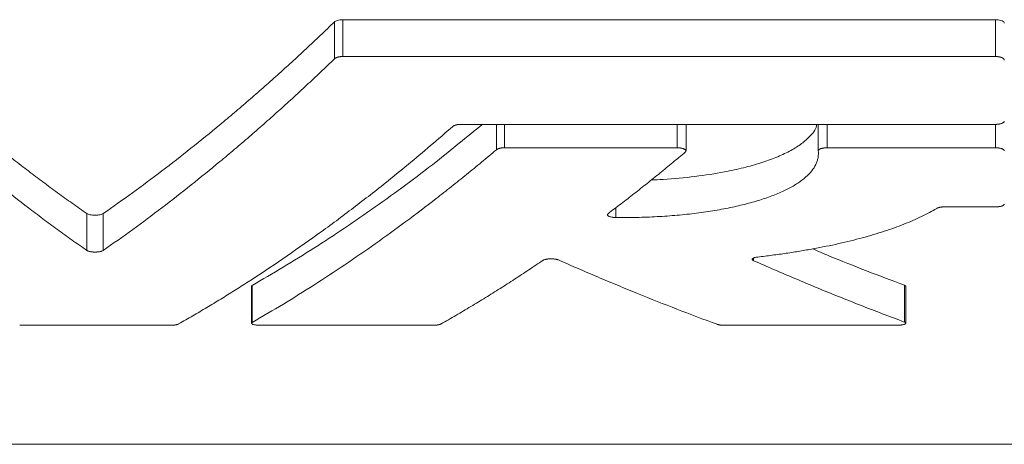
# Model space of a CAD drawing. Header units: millimetres. Extents: x -508 to 1141, y -292 to 1048.
# Tile 5 of 8: x 783 to 823, y 389 to 407. Entities that reach past the tile are written whole.
import ezdxf

# ---------------------------------------------------------------- set-up
doc = ezdxf.new("R2010")
doc.units = ezdxf.units.MM

msp = doc.modelspace()

# ---------------------------------------------------------------- linework, layer by layer
at = {"color": 8, "linetype": 'Continuous', "lineweight": 0}
for p, q in [((796.243, 406.417), (796.243, 404.917)), ((796.576, 406.506), (796.576, 405.006)), ((823.119, 406.506), (823.119, 405.006)), ((802.829, 402.246), (802.829, 401.216)), ((803.162, 402.246), (803.162, 401.294)), ((810.176, 402.246), (810.176, 401.294)), ((816.273, 402.246), (816.273, 401.294)), ((823.119, 402.246), (823.119, 401.294)), ((807.684, 398.857), (807.684, 398.456)), ((786.175, 398.614), (786.175, 397.114)), ((786.84, 398.614), (786.84, 397.114)), ((813.286, 396.808), (813.286, 396.699)), ((792.895, 395.689), (792.895, 394.189)), ((819.419, 395.702), (819.419, 394.202))]:
    msp.add_line(p, q, dxfattribs=at)
at = {"color": 7, "linetype": 'Continuous', "lineweight": 15}
for p, q in [((796.576, 406.506), (823.119, 406.506)), ((796.576, 405.006), (823.119, 405.006)), ((801.387, 402.246), (823.119, 402.246)), ((810.536, 401.167), (810.536, 402.246)), ((815.914, 402.246), (815.914, 401.163)), ((803.162, 401.294), (810.176, 401.294)), ((816.273, 401.294), (823.119, 401.294)), ((821.052, 398.889), (823.119, 398.889)), ((792.868, 395.656), (792.868, 394.156)), ((819.475, 394.156), (819.475, 395.656)), ((783.442, 394.071), (789.573, 394.071)), ((793.228, 394.071), (800.242, 394.071)), ((812.101, 394.071), (819.115, 394.071)), ((683.103, 389.227), (889.911, 389.227))]:
    msp.add_line(p, q, dxfattribs=at)
for points, knots in [([(786.175, 398.614), (785.976, 398.754), (785.578, 399.033), (784.982, 399.463), (784.387, 399.902), (783.794, 400.349), (783.202, 400.806), (782.611, 401.272), (782.021, 401.746), (781.236, 402.39), (780.259, 403.218), (779.091, 404.247), (777.928, 405.31), (777.157, 406.048), (776.771, 406.417)], [0, 0, 0, 0, 0.06264, 0.125256, 0.187851, 0.250426, 0.312984, 0.375526, 0.438055, 0.500574, 0.625541, 0.750423, 0.875237, 1, 1, 1, 1]), ([(796.243, 406.417), (796.051, 406.231), (795.665, 405.861), (795.086, 405.316), (794.506, 404.779), (793.924, 404.252), (793.34, 403.733), (792.756, 403.223), (792.17, 402.722), (791.386, 402.065), (790.404, 401.267), (789.221, 400.345), (788.033, 399.457), (787.238, 398.895), (786.84, 398.614)], [0, 0, 0, 0, 0.0623718, 0.1247554, 0.1871531, 0.249567, 0.3119994, 0.3744523, 0.4369279, 0.4994284, 0.6244676, 0.7495645, 0.8747362, 1, 1, 1, 1]), ([(796.576, 406.506), (796.538, 406.506), (796.499, 406.503), (796.463, 406.499), (796.427, 406.494), (796.393, 406.487), (796.363, 406.478), (796.332, 406.469), (796.305, 406.458), (796.283, 406.446), (796.267, 406.437), (796.254, 406.427), (796.243, 406.417)], [0, 0, 0, 0, 0.26423, 0.26423, 0.26423, 0.527939, 0.527939, 0.527939, 0.799565, 0.799565, 0.799565, 1, 1, 1, 1]), ([(823.479, 406.362), (823.479, 406.379), (823.471, 406.396), (823.456, 406.412), (823.441, 406.428), (823.418, 406.444), (823.389, 406.457), (823.361, 406.47), (823.326, 406.481), (823.288, 406.489), (823.252, 406.497), (823.212, 406.502), (823.171, 406.504), (823.154, 406.505), (823.137, 406.506), (823.119, 406.506)], [0, 0, 0, 0, 0.236371, 0.236371, 0.236371, 0.47328, 0.47328, 0.47328, 0.70086, 0.70086, 0.70086, 0.911466, 0.911466, 0.911466, 1, 1, 1, 1]), ([(786.175, 397.114), (785.974, 397.255), (785.573, 397.536), (784.975, 397.968), (784.383, 398.405), (783.592, 399.002), (782.608, 399.769), (781.423, 400.732), (780.243, 401.731), (779.069, 402.767), (777.912, 403.824), (777.15, 404.554), (776.771, 404.917)], [0, 0, 0, 0, 0.06327, 0.12609, 0.18846, 0.250382, 0.376302, 0.500573, 0.627645, 0.753239, 0.877358, 1, 1, 1, 1]), ([(796.243, 404.917), (796.054, 404.735), (795.676, 404.371), (795.105, 403.833), (794.529, 403.301), (793.949, 402.774), (793.364, 402.254), (792.774, 401.739), (792.18, 401.231), (791.393, 400.57), (790.406, 399.769), (789.226, 398.849), (788.035, 397.959), (787.24, 397.397), (786.84, 397.114)], [0, 0, 0, 0, 0.061136, 0.122641, 0.184515, 0.246759, 0.309372, 0.372354, 0.435707, 0.499428, 0.623694, 0.74962, 0.873908, 1, 1, 1, 1]), ([(796.576, 405.006), (796.574, 405.006), (796.569, 405.006), (796.56, 405.006), (796.55, 405.006), (796.536, 405.005), (796.523, 405.004), (796.507, 405.003), (796.494, 405.002), (796.481, 405.001), (796.469, 405), (796.455, 404.998), (796.443, 404.996), (796.43, 404.994), (796.419, 404.992), (796.406, 404.989), (796.39, 404.985), (796.376, 404.982), (796.361, 404.978), (796.347, 404.973), (796.334, 404.969), (796.323, 404.964), (796.313, 404.96), (796.304, 404.956), (796.287, 404.948), (796.265, 404.935), (796.25, 404.923), (796.243, 404.917)], [0, 0, 0, 0, 0.015548, 0.031119, 0.062316, 0.087317, 0.124857, 0.15347, 0.196353, 0.217764, 0.249815, 0.278254, 0.321023, 0.342452, 0.374629, 0.403248, 0.446164, 0.499701, 0.528171, 0.570905, 0.624469, 0.649503, 0.687063, 0.718352, 0.749605, 0.874625, 1, 1, 1, 1]), ([(823.479, 404.862), (823.479, 404.866), (823.478, 404.875), (823.472, 404.893), (823.456, 404.915), (823.424, 404.94), (823.388, 404.959), (823.353, 404.972), (823.33, 404.979), (823.312, 404.983), (823.302, 404.986), (823.295, 404.988), (823.288, 404.989), (823.282, 404.99), (823.276, 404.991), (823.27, 404.993), (823.262, 404.994), (823.254, 404.995), (823.247, 404.997), (823.24, 404.998), (823.232, 404.999), (823.225, 405), (823.217, 405.001), (823.211, 405.001), (823.202, 405.002), (823.193, 405.003), (823.184, 405.004), (823.177, 405.004), (823.169, 405.005), (823.161, 405.005), (823.153, 405.005), (823.146, 405.006), (823.142, 405.006), (823.138, 405.006), (823.134, 405.006), (823.129, 405.006), (823.124, 405.006), (823.121, 405.006), (823.119, 405.006)], [0, 0, 0, 0, 0.062401, 0.124971, 0.24971, 0.374584, 0.499156, 0.561641, 0.624235, 0.655483, 0.671078, 0.686647, 0.700858, 0.709393, 0.722215, 0.732916, 0.748989, 0.76534, 0.775158, 0.789892, 0.802174, 0.820596, 0.829191, 0.842078, 0.854955, 0.874245, 0.890548, 0.900315, 0.915002, 0.92736, 0.945908, 0.954566, 0.96106, 0.967553, 0.975669, 0.983782, 0.991893, 1, 1, 1, 1]), ([(823.119, 402.246), (823.121, 402.246), (823.124, 402.246), (823.128, 402.246), (823.133, 402.246), (823.137, 402.246), (823.142, 402.246), (823.146, 402.246), (823.151, 402.246), (823.156, 402.246), (823.16, 402.247), (823.165, 402.247), (823.169, 402.247), (823.174, 402.247), (823.178, 402.248), (823.183, 402.248), (823.187, 402.248), (823.192, 402.248), (823.196, 402.249), (823.201, 402.249), (823.205, 402.25), (823.209, 402.25), (823.214, 402.25), (823.218, 402.251), (823.222, 402.251), (823.227, 402.252), (823.231, 402.252), (823.237, 402.253), (823.243, 402.254), (823.252, 402.255), (823.26, 402.256), (823.269, 402.258), (823.278, 402.259), (823.286, 402.261), (823.292, 402.262), (823.3, 402.264), (823.308, 402.265), (823.317, 402.267), (823.341, 402.273), (823.379, 402.285), (823.423, 402.305), (823.455, 402.328), (823.472, 402.348), (823.478, 402.365), (823.479, 402.373), (823.479, 402.378)], [0, 0, 0, 0, 0.007781, 0.015569, 0.023365, 0.031167, 0.038976, 0.04679, 0.054609, 0.062431, 0.070258, 0.078086, 0.085917, 0.09375, 0.101582, 0.109415, 0.117247, 0.125077, 0.132905, 0.14073, 0.148552, 0.156369, 0.164181, 0.171987, 0.179786, 0.187579, 0.195363, 0.203145, 0.218731, 0.231219, 0.249976, 0.264283, 0.285761, 0.296505, 0.312621, 0.325154, 0.34394, 0.361812, 0.375199, 0.499996, 0.624809, 0.749793, 0.874672, 0.937214, 1, 1, 1, 1]), ([(789.905, 394.124), (790.097, 394.234), (790.479, 394.453), (791.048, 394.791), (791.613, 395.133), (792.172, 395.481), (793.016, 396.019), (794.135, 396.762), (795.537, 397.746), (796.924, 398.774), (798.159, 399.736), (799.231, 400.608), (800.147, 401.375), (800.753, 401.902), (801.054, 402.165)], [0, 0, 0, 0, 0.050876, 0.101353, 0.151429, 0.201104, 0.25038, 0.376603, 0.500596, 0.626562, 0.750514, 0.83449, 0.917652, 1, 1, 1, 1]), ([(802.25, 402.246), (801.626, 401.731), (800.184, 400.543), (797.902, 398.867), (795.409, 397.175), (793.733, 396.184), (792.895, 395.689)], [0, 0, 0, 0, 0.20263, 0.468147, 0.73393, 1, 1, 1, 1]), ([(801.054, 402.165), (801.061, 402.17), (801.076, 402.182), (801.098, 402.193), (801.115, 402.201), (801.123, 402.204), (801.132, 402.207), (801.141, 402.211), (801.153, 402.214), (801.167, 402.218), (801.181, 402.222), (801.197, 402.226), (801.21, 402.229), (801.224, 402.232), (801.235, 402.234), (801.248, 402.236), (801.262, 402.238), (801.278, 402.24), (801.296, 402.242), (801.31, 402.243), (801.326, 402.244), (801.338, 402.245), (801.352, 402.245), (801.368, 402.246), (801.38, 402.246), (801.387, 402.246)], [0, 0, 0, 0, 0.124799, 0.249804, 0.280971, 0.312064, 0.336972, 0.374419, 0.403001, 0.445909, 0.499526, 0.532159, 0.580978, 0.60533, 0.641948, 0.666419, 0.703183, 0.749178, 0.781877, 0.830838, 0.855261, 0.891979, 0.916668, 0.953718, 1, 1, 1, 1]), ([(815.852, 402.246), (815.85, 402.224), (815.828, 402.043), (815.596, 401.766), (815.205, 401.425), (814.755, 401.15), (814.215, 400.898), (813.587, 400.673), (812.885, 400.476), (812.002, 400.283), (810.911, 400.116), (809.893, 400.014), (809.285, 399.99), (809.125, 399.984)], [0, 0, 0, 0, 0.018338, 0.156173, 0.248164, 0.340455, 0.432423, 0.521723, 0.611336, 0.700625, 0.827654, 0.954666, 1, 1, 1, 1]), ([(802.829, 401.216), (802.628, 401.046), (802.223, 400.705), (801.612, 400.205), (800.996, 399.71), (800.175, 399.066), (799.144, 398.283), (797.907, 397.387), (796.659, 396.525), (795.413, 395.708), (794.157, 394.923), (793.318, 394.435), (792.895, 394.189)], [0, 0, 0, 0, 0.0617573, 0.1239358, 0.1865356, 0.2495567, 0.3735965, 0.4994793, 0.6235612, 0.7496628, 0.8737141, 1, 1, 1, 1]), ([(803.162, 401.294), (803.16, 401.294), (803.155, 401.294), (803.146, 401.294), (803.136, 401.293), (803.122, 401.293), (803.109, 401.292), (803.094, 401.291), (803.081, 401.29), (803.067, 401.289), (803.056, 401.288), (803.042, 401.287), (803.025, 401.284), (803.009, 401.282), (802.993, 401.279), (802.977, 401.276), (802.962, 401.273), (802.948, 401.269), (802.934, 401.265), (802.921, 401.261), (802.909, 401.257), (802.9, 401.254), (802.891, 401.25), (802.874, 401.243), (802.851, 401.232), (802.837, 401.221), (802.829, 401.216)], [0, 0, 0, 0, 0.0155484, 0.0311191, 0.0623155, 0.0873151, 0.1248542, 0.153467, 0.196355, 0.2177708, 0.2498332, 0.2782704, 0.3210184, 0.3746011, 0.4032169, 0.4461355, 0.4996928, 0.5281821, 0.5708811, 0.6244141, 0.6494403, 0.6869975, 0.718291, 0.7495572, 0.8745499, 1, 1, 1, 1]), ([(810.508, 401.119), (810.513, 401.124), (810.524, 401.133), (810.535, 401.153), (810.537, 401.174), (810.529, 401.193), (810.517, 401.208), (810.501, 401.222), (810.48, 401.236), (810.454, 401.248), (810.423, 401.26), (810.389, 401.27), (810.357, 401.277), (810.334, 401.281), (810.322, 401.283), (810.315, 401.284), (810.31, 401.285), (810.306, 401.285), (810.303, 401.286), (810.3, 401.286), (810.296, 401.286), (810.293, 401.287), (810.289, 401.287), (810.285, 401.288), (810.281, 401.288), (810.276, 401.289), (810.271, 401.289), (810.267, 401.29), (810.264, 401.29), (810.261, 401.29), (810.258, 401.29), (810.256, 401.291), (810.253, 401.291), (810.25, 401.291), (810.247, 401.291), (810.244, 401.291), (810.242, 401.292), (810.239, 401.292), (810.236, 401.292), (810.233, 401.292), (810.23, 401.292), (810.227, 401.292), (810.225, 401.293), (810.222, 401.293), (810.219, 401.293), (810.216, 401.293), (810.213, 401.293), (810.21, 401.293), (810.207, 401.293), (810.205, 401.293), (810.202, 401.293), (810.199, 401.293), (810.196, 401.294), (810.193, 401.294), (810.19, 401.294), (810.187, 401.294), (810.184, 401.294), (810.182, 401.294), (810.179, 401.294), (810.177, 401.294), (810.176, 401.294)], [0, 0, 0, 0, 0.0622671, 0.1249925, 0.2495977, 0.3121956, 0.3745651, 0.4369741, 0.4995514, 0.5618723, 0.6242983, 0.6868738, 0.7491671, 0.7803994, 0.7960538, 0.8038863, 0.8117209, 0.817452, 0.8217504, 0.8260487, 0.831421, 0.8367925, 0.8421628, 0.8475316, 0.8542399, 0.8609446, 0.8676453, 0.8743411, 0.8782447, 0.8821463, 0.8860458, 0.8899433, 0.8938384, 0.8977312, 0.9016216, 0.9055179, 0.9094489, 0.9133815, 0.9173154, 0.9212506, 0.9251869, 0.9291241, 0.9330622, 0.937001, 0.9409403, 0.9448801, 0.9488201, 0.9527602, 0.9567003, 0.9606402, 0.9645799, 0.9685191, 0.9724577, 0.9763956, 0.9803326, 0.9842686, 0.9882035, 0.9921371, 0.9960693, 1, 1, 1, 1]), ([(816.273, 401.294), (816.272, 401.294), (816.269, 401.294), (816.264, 401.294), (816.26, 401.294), (816.255, 401.294), (816.25, 401.293), (816.246, 401.293), (816.241, 401.293), (816.236, 401.293), (816.232, 401.293), (816.227, 401.293), (816.222, 401.292), (816.218, 401.292), (816.213, 401.292), (816.209, 401.292), (816.204, 401.291), (816.199, 401.291), (816.195, 401.291), (816.19, 401.29), (816.186, 401.29), (816.181, 401.29), (816.177, 401.289), (816.172, 401.289), (816.168, 401.288), (816.164, 401.288), (816.159, 401.287), (816.153, 401.286), (816.147, 401.286), (816.138, 401.284), (816.13, 401.283), (816.122, 401.282), (816.116, 401.281), (816.11, 401.28), (816.103, 401.279), (816.096, 401.277), (816.088, 401.276), (816.078, 401.273), (816.06, 401.269), (816.036, 401.263), (816.001, 401.251), (815.971, 401.237), (815.949, 401.222), (815.93, 401.207), (815.919, 401.191), (815.913, 401.175), (815.914, 401.167), (815.914, 401.163)], [0, 0, 0, 0, 0.007781, 0.01557, 0.023366, 0.031169, 0.038978, 0.046793, 0.054612, 0.062435, 0.070262, 0.078092, 0.085923, 0.093755, 0.101588, 0.109421, 0.117252, 0.125082, 0.13291, 0.140734, 0.148554, 0.156369, 0.164179, 0.171982, 0.179779, 0.187568, 0.195349, 0.203135, 0.218728, 0.231221, 0.249984, 0.264295, 0.272887, 0.285777, 0.296522, 0.312637, 0.328298, 0.343947, 0.375183, 0.437557, 0.500169, 0.624929, 0.696417, 0.750068, 0.874854, 0.937361, 1, 1, 1, 1]), ([(823.479, 401.167), (823.479, 401.171), (823.478, 401.179), (823.471, 401.195), (823.46, 401.21), (823.441, 401.224), (823.418, 401.239), (823.386, 401.253), (823.348, 401.265), (823.324, 401.271), (823.309, 401.275), (823.302, 401.276), (823.296, 401.277), (823.288, 401.279), (823.279, 401.281), (823.27, 401.282), (823.261, 401.283), (823.253, 401.285), (823.246, 401.286), (823.239, 401.286), (823.231, 401.287), (823.221, 401.289), (823.212, 401.289), (823.202, 401.29), (823.192, 401.291), (823.184, 401.292), (823.176, 401.292), (823.169, 401.293), (823.16, 401.293), (823.153, 401.293), (823.146, 401.293), (823.142, 401.293), (823.138, 401.294), (823.133, 401.294), (823.129, 401.294), (823.124, 401.294), (823.121, 401.294), (823.119, 401.294)], [0, 0, 0, 0, 0.062381, 0.124959, 0.249658, 0.291263, 0.374671, 0.499219, 0.570676, 0.642141, 0.655512, 0.668866, 0.679534, 0.695526, 0.716899, 0.729748, 0.749048, 0.765404, 0.775224, 0.789957, 0.802235, 0.820646, 0.842108, 0.85497, 0.874235, 0.890513, 0.900278, 0.915087, 0.927437, 0.945969, 0.954619, 0.961106, 0.967593, 0.975699, 0.983803, 0.991903, 1, 1, 1, 1]), ([(807.365, 398.61), (807.543, 398.745), (807.898, 399.014), (808.428, 399.426), (808.954, 399.842), (809.475, 400.263), (809.993, 400.687), (810.337, 400.976), (810.508, 401.119)], [0, 0, 0, 0, 0.169106, 0.337235, 0.50439, 0.670569, 0.835772, 1, 1, 1, 1]), ([(815.914, 401.163), (815.916, 401.132), (815.921, 401.07), (815.917, 400.978), (815.903, 400.871), (815.872, 400.75), (815.8, 400.571), (815.66, 400.351), (815.455, 400.138), (815.252, 399.973), (815.081, 399.852), (814.891, 399.735), (814.614, 399.584), (814.302, 399.441), (813.956, 399.306), (813.68, 399.21), (813.388, 399.119), (813.081, 399.032), (812.758, 398.951), (812.422, 398.876), (812.074, 398.806), (811.714, 398.741), (811.344, 398.683), (810.964, 398.632), (810.575, 398.586), (810.178, 398.548), (809.773, 398.515), (809.363, 398.49), (808.947, 398.471), (808.527, 398.458), (808.106, 398.453), (807.824, 398.455), (807.684, 398.456)], [0, 0, 0, 0, 0.0209788, 0.0419043, 0.0627972, 0.0940438, 0.1252412, 0.1875552, 0.2500025, 0.2812992, 0.3125727, 0.3438226, 0.3750486, 0.4374134, 0.4685781, 0.4997323, 0.530912, 0.5621357, 0.5933845, 0.6246392, 0.6558811, 0.687093, 0.7182603, 0.749372, 0.780487, 0.8116674, 0.8429103, 0.8742123, 0.9055714, 0.936987, 0.9685191, 1, 1, 1, 1]), ([(813.453, 396.848), (813.552, 396.86), (813.749, 396.883), (814.04, 396.921), (814.329, 396.96), (814.707, 397.014), (815.171, 397.087), (815.893, 397.212), (816.756, 397.388), (817.721, 397.626), (818.61, 397.89), (819.278, 398.13), (819.768, 398.334), (820.112, 398.492), (820.437, 398.657), (820.635, 398.771), (820.734, 398.828)], [0, 0, 0, 0, 0.031497, 0.062934, 0.09433, 0.125699, 0.188108, 0.250554, 0.375287, 0.500641, 0.625584, 0.750105, 0.812093, 0.874329, 0.936927, 1, 1, 1, 1]), ([(820.734, 398.828), (820.738, 398.83), (820.743, 398.834), (820.752, 398.838), (820.762, 398.842), (820.774, 398.847), (820.787, 398.852), (820.8, 398.856), (820.813, 398.86), (820.83, 398.865), (820.848, 398.869), (820.863, 398.872), (820.876, 398.874), (820.89, 398.877), (820.905, 398.879), (820.92, 398.881), (820.935, 398.883), (820.952, 398.884), (820.969, 398.886), (820.987, 398.887), (821.007, 398.888), (821.029, 398.889), (821.044, 398.889), (821.052, 398.889)], [0, 0, 0, 0, 0.062338, 0.093598, 0.124893, 0.196445, 0.250047, 0.282655, 0.331432, 0.392518, 0.453791, 0.499784, 0.528389, 0.571236, 0.624637, 0.653071, 0.695842, 0.749448, 0.782165, 0.831232, 0.892448, 0.935159, 1, 1, 1, 1]), ([(823.119, 398.889), (823.121, 398.889), (823.124, 398.889), (823.128, 398.889), (823.133, 398.889), (823.137, 398.889), (823.142, 398.889), (823.146, 398.889), (823.151, 398.889), (823.155, 398.89), (823.16, 398.89), (823.164, 398.89), (823.169, 398.89), (823.173, 398.89), (823.178, 398.89), (823.182, 398.891), (823.187, 398.891), (823.191, 398.891), (823.196, 398.892), (823.2, 398.892), (823.204, 398.892), (823.209, 398.893), (823.213, 398.893), (823.217, 398.893), (823.222, 398.894), (823.226, 398.894), (823.23, 398.894), (823.235, 398.895), (823.239, 398.895), (823.244, 398.896), (823.251, 398.897), (823.259, 398.898), (823.269, 398.899), (823.277, 398.9), (823.285, 398.902), (823.291, 398.903), (823.299, 398.904), (823.307, 398.906), (823.315, 398.907), (823.34, 398.913), (823.371, 398.921), (823.402, 398.932), (823.42, 398.94), (823.437, 398.949), (823.457, 398.962), (823.471, 398.978), (823.478, 398.992), (823.479, 398.999), (823.479, 399.003)], [0, 0, 0, 0, 0.007778, 0.015565, 0.023358, 0.031158, 0.038963, 0.046775, 0.05459, 0.06241, 0.070234, 0.07806, 0.085888, 0.093717, 0.101548, 0.109378, 0.117208, 0.125036, 0.132862, 0.140686, 0.148506, 0.156322, 0.164133, 0.171939, 0.179739, 0.187532, 0.195318, 0.203097, 0.21088, 0.21867, 0.231148, 0.249891, 0.264189, 0.285655, 0.296394, 0.312505, 0.325034, 0.343818, 0.361691, 0.37508, 0.499796, 0.571312, 0.624744, 0.666356, 0.749771, 0.874625, 0.937187, 1, 1, 1, 1]), ([(786.84, 398.614), (786.813, 398.596), (786.767, 398.58), (786.651, 398.557), (786.579, 398.55), (786.436, 398.55), (786.364, 398.557), (786.247, 398.58), (786.201, 398.596), (786.175, 398.614)], [0, 0, 0, 0, 0.25, 0.25, 0.5, 0.5, 0.75, 0.75, 1, 1, 1, 1]), ([(807.684, 398.456), (807.683, 398.456), (807.681, 398.456), (807.678, 398.456), (807.675, 398.456), (807.672, 398.456), (807.67, 398.456), (807.667, 398.456), (807.664, 398.456), (807.661, 398.456), (807.659, 398.456), (807.656, 398.456), (807.653, 398.457), (807.65, 398.457), (807.648, 398.457), (807.645, 398.457), (807.642, 398.457), (807.639, 398.457), (807.637, 398.457), (807.634, 398.457), (807.631, 398.458), (807.628, 398.458), (807.626, 398.458), (807.623, 398.458), (807.62, 398.458), (807.618, 398.458), (807.615, 398.459), (807.612, 398.459), (807.609, 398.459), (807.607, 398.459), (807.604, 398.46), (807.601, 398.46), (807.599, 398.46), (807.596, 398.46), (807.593, 398.46), (807.591, 398.461), (807.588, 398.461), (807.585, 398.461), (807.583, 398.462), (807.58, 398.462), (807.578, 398.462), (807.575, 398.462), (807.572, 398.463), (807.57, 398.463), (807.567, 398.463), (807.565, 398.464), (807.562, 398.464), (807.56, 398.464), (807.557, 398.465), (807.555, 398.465), (807.552, 398.465), (807.549, 398.466), (807.543, 398.467), (807.531, 398.468), (807.496, 398.474), (807.455, 398.484), (807.416, 398.497), (807.391, 398.508), (807.371, 398.52), (807.35, 398.537), (807.339, 398.554), (807.337, 398.572), (807.341, 398.585), (807.35, 398.598), (807.36, 398.606), (807.365, 398.61)], [0, 0, 0, 0, 0.003891, 0.007784, 0.011679, 0.015577, 0.019476, 0.023378, 0.027282, 0.031187, 0.035094, 0.039003, 0.042913, 0.046824, 0.050736, 0.05465, 0.058564, 0.062479, 0.066395, 0.070312, 0.074229, 0.078146, 0.082063, 0.085981, 0.089898, 0.093815, 0.097732, 0.101649, 0.105564, 0.109479, 0.113393, 0.117307, 0.121219, 0.125129, 0.129039, 0.132947, 0.136853, 0.140758, 0.14466, 0.148561, 0.15246, 0.156356, 0.16025, 0.164142, 0.168033, 0.171928, 0.175824, 0.179723, 0.183623, 0.187526, 0.19143, 0.195336, 0.203153, 0.218801, 0.250132, 0.37484, 0.437464, 0.499933, 0.562371, 0.62498, 0.749615, 0.812189, 0.874597, 0.937327, 1, 1, 1, 1]), ([(819.419, 395.702), (818.392, 396.088), (817.141, 396.557), (815.898, 397.089), (815.675, 397.185)], [0, 0, 0, 0, 0.82068, 1, 1, 1, 1]), ([(786.84, 397.114), (786.833, 397.11), (786.818, 397.101), (786.787, 397.088), (786.751, 397.077), (786.71, 397.068), (786.671, 397.062), (786.643, 397.058), (786.629, 397.057), (786.623, 397.056), (786.619, 397.056), (786.616, 397.055), (786.613, 397.055), (786.61, 397.055), (786.607, 397.054), (786.603, 397.054), (786.6, 397.054), (786.597, 397.054), (786.594, 397.053), (786.59, 397.053), (786.587, 397.053), (786.584, 397.053), (786.581, 397.053), (786.577, 397.052), (786.574, 397.052), (786.571, 397.052), (786.567, 397.052), (786.564, 397.052), (786.561, 397.052), (786.558, 397.051), (786.554, 397.051), (786.551, 397.051), (786.548, 397.051), (786.544, 397.051), (786.541, 397.051), (786.538, 397.051), (786.534, 397.051), (786.531, 397.051), (786.528, 397.051), (786.524, 397.051), (786.521, 397.05), (786.517, 397.05), (786.514, 397.05), (786.511, 397.05), (786.507, 397.05), (786.504, 397.05), (786.501, 397.05), (786.497, 397.05), (786.494, 397.05), (786.49, 397.051), (786.487, 397.051), (786.484, 397.051), (786.48, 397.051), (786.477, 397.051), (786.474, 397.051), (786.47, 397.051), (786.467, 397.051), (786.464, 397.051), (786.46, 397.051), (786.457, 397.051), (786.454, 397.052), (786.45, 397.052), (786.447, 397.052), (786.444, 397.052), (786.44, 397.052), (786.437, 397.052), (786.434, 397.053), (786.431, 397.053), (786.427, 397.053), (786.424, 397.053), (786.421, 397.053), (786.418, 397.054), (786.414, 397.054), (786.411, 397.054), (786.408, 397.054), (786.405, 397.055), (786.385, 397.056), (786.351, 397.06), (786.305, 397.068), (786.263, 397.077), (786.227, 397.088), (786.197, 397.101), (786.182, 397.11), (786.175, 397.114)], [0, 0, 0, 0, 0.062464, 0.125029, 0.187368, 0.24995, 0.312276, 0.343546, 0.359213, 0.363131, 0.367048, 0.370966, 0.374883, 0.3788, 0.382716, 0.386631, 0.390545, 0.394458, 0.398369, 0.402279, 0.406187, 0.410093, 0.413997, 0.417898, 0.421798, 0.425695, 0.429589, 0.43348, 0.43737, 0.441265, 0.445162, 0.449062, 0.452964, 0.456869, 0.460776, 0.464685, 0.468596, 0.472509, 0.476423, 0.480339, 0.484255, 0.488173, 0.492091, 0.49601, 0.49993, 0.503849, 0.507769, 0.511688, 0.515607, 0.519526, 0.523443, 0.52736, 0.531276, 0.53519, 0.539103, 0.543015, 0.546924, 0.550832, 0.554737, 0.55864, 0.56254, 0.566438, 0.570333, 0.574226, 0.578122, 0.582021, 0.585922, 0.589826, 0.593732, 0.597641, 0.601551, 0.605463, 0.609377, 0.613292, 0.617208, 0.621126, 0.625045, 0.687663, 0.750081, 0.812725, 0.875073, 0.937606, 1, 1, 1, 1]), ([(804.718, 396.712), (804.724, 396.716), (804.738, 396.724), (804.774, 396.739), (804.821, 396.752), (804.876, 396.762), (804.907, 396.767), (804.924, 396.768), (804.927, 396.769), (804.93, 396.769), (804.933, 396.769), (804.936, 396.77), (804.939, 396.77), (804.942, 396.77), (804.945, 396.77), (804.948, 396.771), (804.951, 396.771), (804.954, 396.771), (804.957, 396.771), (804.96, 396.772), (804.963, 396.772), (804.966, 396.772), (804.969, 396.772), (804.972, 396.772), (804.975, 396.773), (804.978, 396.773), (804.981, 396.773), (804.984, 396.773), (804.987, 396.773), (804.99, 396.773), (804.993, 396.774), (804.996, 396.774), (804.999, 396.774), (805.002, 396.774), (805.005, 396.774), (805.008, 396.774), (805.011, 396.774), (805.014, 396.774), (805.018, 396.774), (805.021, 396.774), (805.024, 396.775), (805.027, 396.775), (805.03, 396.775), (805.033, 396.775), (805.036, 396.775), (805.039, 396.775), (805.042, 396.775), (805.045, 396.775), (805.049, 396.775), (805.052, 396.775), (805.055, 396.775), (805.058, 396.775), (805.061, 396.775), (805.064, 396.775), (805.067, 396.775), (805.07, 396.775), (805.073, 396.775), (805.077, 396.775), (805.08, 396.774), (805.083, 396.774), (805.086, 396.774), (805.089, 396.774), (805.092, 396.774), (805.095, 396.774), (805.098, 396.774), (805.101, 396.774), (805.104, 396.774), (805.107, 396.774), (805.11, 396.773), (805.113, 396.773), (805.116, 396.773), (805.119, 396.773), (805.123, 396.773), (805.126, 396.773), (805.129, 396.772), (805.132, 396.772), (805.135, 396.772), (805.138, 396.772), (805.141, 396.772), (805.144, 396.771), (805.147, 396.771), (805.15, 396.771), (805.153, 396.771), (805.156, 396.77), (805.158, 396.77), (805.161, 396.77), (805.179, 396.768), (805.211, 396.765), (805.253, 396.757), (805.292, 396.749), (805.326, 396.739), (805.345, 396.732), (805.354, 396.728)], [0, 0, 0, 0, 0.0624249, 0.1249884, 0.2495348, 0.3119461, 0.3743215, 0.3782358, 0.3821507, 0.3860659, 0.3899815, 0.3938971, 0.3978127, 0.4017281, 0.4056431, 0.4095576, 0.4134714, 0.4173844, 0.4212965, 0.4252074, 0.429117, 0.4330252, 0.4369319, 0.4408368, 0.4447399, 0.4486411, 0.4525401, 0.4564368, 0.4603312, 0.464223, 0.4681123, 0.4720003, 0.4758919, 0.4797861, 0.4836829, 0.4875822, 0.4914837, 0.4953873, 0.4992929, 0.5032004, 0.5071095, 0.5110202, 0.5149322, 0.5188454, 0.5227598, 0.526675, 0.530591, 0.5345075, 0.5384245, 0.5423418, 0.5462592, 0.5501765, 0.5540937, 0.5580104, 0.5619267, 0.5658422, 0.5697569, 0.5736706, 0.5775832, 0.5814944, 0.5854042, 0.5893124, 0.5932187, 0.5971232, 0.6010256, 0.6049257, 0.6088235, 0.6127188, 0.6166115, 0.6205021, 0.6243955, 0.6282915, 0.6321899, 0.6360907, 0.6399936, 0.6438986, 0.6478055, 0.6517141, 0.6556244, 0.6595362, 0.6634493, 0.6673636, 0.6712789, 0.6751951, 0.6791121, 0.6830297, 0.6869477, 0.749517, 0.8119075, 0.8745288, 0.9370984, 1, 1, 1, 1]), ([(813.286, 396.699), (813.279, 396.702), (813.266, 396.709), (813.246, 396.722), (813.233, 396.737), (813.229, 396.751), (813.231, 396.766), (813.243, 396.784), (813.269, 396.801), (813.298, 396.814), (813.331, 396.825), (813.371, 396.835), (813.406, 396.842), (813.421, 396.844), (813.427, 396.845), (813.435, 396.846), (813.442, 396.847), (813.449, 396.848), (813.452, 396.848), (813.453, 396.848)], [0, 0, 0, 0, 0.062359, 0.125159, 0.24996, 0.312642, 0.375253, 0.500106, 0.624931, 0.687513, 0.750173, 0.874869, 0.937538, 0.943801, 0.95319, 0.968822, 0.984426, 0.992217, 1, 1, 1, 1]), ([(800.574, 394.124), (800.777, 394.24), (801.182, 394.472), (801.785, 394.831), (802.382, 395.195), (802.974, 395.565), (803.561, 395.941), (804.141, 396.322), (804.526, 396.583), (804.718, 396.712)], [0, 0, 0, 0, 0.146354, 0.291543, 0.435566, 0.578423, 0.720114, 0.86064, 1, 1, 1, 1]), ([(805.354, 396.728), (805.618, 396.611), (806.149, 396.378), (806.949, 396.035), (807.755, 395.696), (808.828, 395.255), (810.176, 394.719), (811.254, 394.314), (811.798, 394.11)], [0, 0, 0, 0, 0.12357, 0.248029, 0.373376, 0.499612, 0.747864, 1, 1, 1, 1]), ([(819.419, 394.202), (819.119, 394.315), (818.521, 394.539), (817.629, 394.886), (816.744, 395.237), (815.868, 395.594), (815, 395.957), (814.14, 396.324), (813.57, 396.574), (813.286, 396.699)], [0, 0, 0, 0, 0.146306, 0.291461, 0.435468, 0.578325, 0.720033, 0.860591, 1, 1, 1, 1]), ([(792.895, 395.689), (792.88, 395.679), (792.863, 395.669), (792.869, 395.658), (792.87, 395.656)], [0, 0, 0, 0, 0.883035, 1, 1, 1, 1]), ([(819.471, 395.656), (819.472, 395.659), (819.478, 395.671), (819.454, 395.687), (819.426, 395.699), (819.419, 395.702)], [0, 0, 0, 0, 0.165164, 0.777817, 1, 1, 1, 1]), ([(789.573, 394.071), (789.575, 394.071), (789.579, 394.071), (789.588, 394.071), (789.598, 394.071), (789.612, 394.072), (789.625, 394.072), (789.64, 394.073), (789.657, 394.074), (789.675, 394.075), (789.692, 394.076), (789.708, 394.077), (789.724, 394.079), (789.74, 394.081), (789.756, 394.083), (789.771, 394.085), (789.785, 394.088), (789.799, 394.09), (789.813, 394.093), (789.825, 394.096), (789.838, 394.099), (789.85, 394.102), (789.86, 394.105), (789.87, 394.108), (789.887, 394.114), (789.898, 394.12), (789.905, 394.124)], [0, 0, 0, 0, 0.015548, 0.031118, 0.062312, 0.087309, 0.124844, 0.153455, 0.196349, 0.249846, 0.278293, 0.320997, 0.374543, 0.403148, 0.446066, 0.49965, 0.528169, 0.570842, 0.6243, 0.652879, 0.695787, 0.749417, 0.780665, 0.811856, 0.874416, 1, 1, 1, 1]), ([(792.895, 394.189), (792.89, 394.186), (792.88, 394.179), (792.868, 394.165), (792.866, 394.152), (792.875, 394.138), (792.887, 394.128), (792.904, 394.118), (792.933, 394.106), (792.97, 394.096), (793.015, 394.087), (793.046, 394.083), (793.07, 394.08), (793.081, 394.079), (793.085, 394.078), (793.089, 394.078), (793.093, 394.077), (793.097, 394.077), (793.101, 394.077), (793.106, 394.076), (793.11, 394.076), (793.114, 394.076), (793.118, 394.075), (793.122, 394.075), (793.127, 394.075), (793.132, 394.074), (793.135, 394.074), (793.138, 394.074), (793.141, 394.074), (793.144, 394.074), (793.147, 394.073), (793.149, 394.073), (793.152, 394.073), (793.155, 394.073), (793.158, 394.073), (793.16, 394.073), (793.163, 394.073), (793.166, 394.073), (793.169, 394.072), (793.172, 394.072), (793.174, 394.072), (793.177, 394.072), (793.18, 394.072), (793.183, 394.072), (793.186, 394.072), (793.188, 394.072), (793.191, 394.072), (793.194, 394.072), (793.197, 394.072), (793.2, 394.072), (793.202, 394.071), (793.205, 394.071), (793.208, 394.071), (793.211, 394.071), (793.214, 394.071), (793.216, 394.071), (793.219, 394.071), (793.222, 394.071), (793.225, 394.071), (793.227, 394.071), (793.228, 394.071)], [0, 0, 0, 0, 0.062343, 0.125038, 0.249675, 0.312279, 0.374614, 0.437135, 0.499708, 0.624342, 0.674406, 0.749192, 0.780498, 0.788332, 0.796168, 0.802436, 0.807137, 0.811837, 0.819669, 0.827497, 0.833757, 0.83845, 0.843141, 0.850955, 0.858761, 0.865001, 0.869677, 0.87435, 0.878241, 0.882141, 0.886061, 0.889984, 0.893907, 0.897833, 0.901759, 0.905687, 0.909616, 0.913546, 0.917477, 0.921408, 0.925341, 0.929273, 0.933206, 0.93714, 0.941073, 0.945006, 0.94894, 0.952873, 0.956805, 0.960737, 0.964668, 0.968599, 0.972529, 0.976457, 0.980385, 0.984311, 0.988235, 0.992159, 0.99608, 1, 1, 1, 1]), ([(800.242, 394.071), (800.244, 394.071), (800.248, 394.071), (800.257, 394.071), (800.267, 394.071), (800.281, 394.072), (800.294, 394.072), (800.309, 394.073), (800.326, 394.074), (800.344, 394.075), (800.36, 394.076), (800.377, 394.077), (800.393, 394.079), (800.409, 394.081), (800.425, 394.083), (800.44, 394.085), (800.454, 394.088), (800.468, 394.09), (800.482, 394.093), (800.494, 394.096), (800.507, 394.099), (800.519, 394.102), (800.529, 394.105), (800.539, 394.108), (800.556, 394.114), (800.567, 394.12), (800.574, 394.124)], [0, 0, 0, 0, 0.015548, 0.031118, 0.062312, 0.087309, 0.124844, 0.153455, 0.196349, 0.249846, 0.278293, 0.320997, 0.374543, 0.403148, 0.446066, 0.49965, 0.528169, 0.570842, 0.6243, 0.652879, 0.695787, 0.749417, 0.780665, 0.811856, 0.874416, 1, 1, 1, 1]), ([(811.798, 394.11), (811.799, 394.11), (811.801, 394.109), (811.805, 394.108), (811.812, 394.105), (811.824, 394.102), (811.839, 394.098), (811.857, 394.094), (811.875, 394.09), (811.892, 394.087), (811.909, 394.084), (811.929, 394.082), (811.951, 394.079), (811.972, 394.077), (811.991, 394.075), (812.012, 394.074), (812.034, 394.073), (812.058, 394.072), (812.079, 394.071), (812.095, 394.071), (812.101, 394.071)], [0, 0, 0, 0, 0.015565, 0.031149, 0.062363, 0.124921, 0.196507, 0.250161, 0.331659, 0.392693, 0.435554, 0.499952, 0.581714, 0.642884, 0.685578, 0.749782, 0.821338, 0.87505, 0.946552, 1, 1, 1, 1]), ([(819.115, 394.071), (819.116, 394.071), (819.118, 394.071), (819.121, 394.071), (819.124, 394.071), (819.127, 394.071), (819.13, 394.071), (819.133, 394.071), (819.136, 394.071), (819.139, 394.071), (819.142, 394.072), (819.145, 394.072), (819.149, 394.072), (819.152, 394.072), (819.155, 394.072), (819.158, 394.072), (819.161, 394.072), (819.164, 394.072), (819.167, 394.072), (819.17, 394.072), (819.173, 394.072), (819.176, 394.073), (819.179, 394.073), (819.182, 394.073), (819.185, 394.073), (819.188, 394.073), (819.191, 394.073), (819.194, 394.073), (819.197, 394.074), (819.2, 394.074), (819.203, 394.074), (819.206, 394.074), (819.209, 394.074), (819.212, 394.074), (819.215, 394.075), (819.217, 394.075), (819.22, 394.075), (819.223, 394.075), (819.226, 394.075), (819.229, 394.076), (819.232, 394.076), (819.235, 394.076), (819.238, 394.076), (819.241, 394.077), (819.243, 394.077), (819.246, 394.077), (819.249, 394.077), (819.253, 394.078), (819.271, 394.079), (819.316, 394.085), (819.368, 394.095), (819.409, 394.107), (819.434, 394.116), (819.453, 394.126), (819.467, 394.137), (819.474, 394.148), (819.476, 394.159), (819.471, 394.17), (819.46, 394.181), (819.443, 394.192), (819.427, 394.199), (819.419, 394.202)], [0, 0, 0, 0, 0.003891, 0.007785, 0.011681, 0.01558, 0.019481, 0.023384, 0.027289, 0.031196, 0.035105, 0.039015, 0.042926, 0.046839, 0.050753, 0.054668, 0.058584, 0.0625, 0.066417, 0.070335, 0.074252, 0.07817, 0.082088, 0.086005, 0.089922, 0.093839, 0.097755, 0.10167, 0.105584, 0.109497, 0.113408, 0.117319, 0.121227, 0.125134, 0.12904, 0.132943, 0.136844, 0.140743, 0.144639, 0.148533, 0.152424, 0.156317, 0.160212, 0.164109, 0.168009, 0.171911, 0.175814, 0.17972, 0.187537, 0.250145, 0.374789, 0.44626, 0.499725, 0.562329, 0.624729, 0.68721, 0.749769, 0.812082, 0.874644, 0.937288, 1, 1, 1, 1])]:
    msp.add_open_spline(points, degree=3, knots=knots, dxfattribs=at)

doc.saveas('drawing.dxf')
